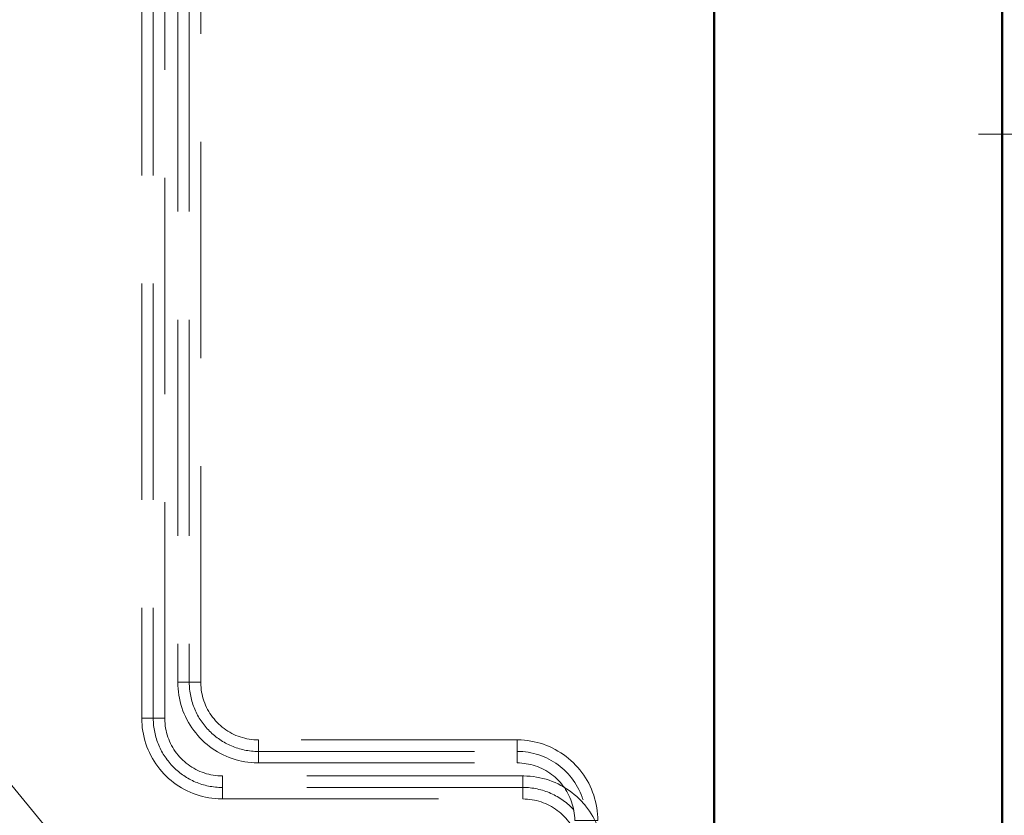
# Model space of a CAD drawing. Header units: millimetres. Extents: x -125 to 25178, y 4748 to 39091.
# Tile 45 of 118: x 17256 to 17940, y 35369 to 35921. Entities that reach past the tile are written whole.
import ezdxf

# ---------------------------------------------------------------- set-up
doc = ezdxf.new("R2010")
doc.units = ezdxf.units.MM
doc.linetypes.add('ADSK_Скрыто', pattern=[300, 150, -150])
doc.linetypes.add('ADSK_Штриховая_ш3 п1_5', pattern=[225, 150, -75])
for name, color, linetype, lineweight in [('A-DETL-____-HDLN', 90, 'ADSK_Скрыто', 9), ('A-DETL-____-MBND', 5, 'ADSK_Штриховая_ш3 п1_5', 20), ('A-WALL-____-MCUT', 113, 'Continuous', 50), ('A-WALL-____-OTLN', 113, 'Continuous', 20), ('M-EQPM-___-IDEN', 50, 'Continuous', 20), ('P-PIPE-____-IDEN', 2, 'Continuous', 20)]:
    doc.layers.add(name, color=color, linetype=linetype, lineweight=lineweight)

# ---------------------------------------------------------------- blocks, each defined once
blk = doc.blocks.new('Прямая форма - V line-612541-В_Этаж 03_Отопление')
at = {"layer": 'A-WALL-____-MCUT', "color": 9}
blk.add_line((7702.21, 200), (400, 200), dxfattribs=at)
blk = doc.blocks.new('Прямая форма - SW - 019-612542-В_Этаж 03_Отопление')
blk.add_blockref('Прямая форма - V line-612541-В_Этаж 03_Отопление', (0, 0))
blk = doc.blocks.new('Прямая форма - V line-613630-В_Этаж 03_Отопление')
at = {"layer": 'A-WALL-____-MCUT', "color": 9}
for p, q in [((7702.21, 0), (3930, 0)), ((3930, -200), (7702.21, -200))]:
    blk.add_line(p, q, dxfattribs=at)
blk = doc.blocks.new('Прямая форма - SW - 019-613631-В_Этаж 03_Отопление')
blk.add_blockref('Прямая форма - V line-613630-В_Этаж 03_Отопление', (0, 0))
blk = doc.blocks.new('V line_ifc_RVT-1-В_Этаж 03_Отопление')
at = {"layer": 'A-WALL-____-OTLN', "color": 253, "lineweight": 20, "rotation": 90}
for name, p in [('Прямая форма - SW - 019-613631-В_Этаж 03_Отопление', (33663.24, 30037.63)), ('Прямая форма - SW - 019-612542-В_Этаж 03_Отопление', (34063.24, 30037.63))]:
    blk.add_blockref(name, p, dxfattribs=at)
blk = doc.blocks.new('ADSK_СШПЭ Аксиальный_Поворот с фиксатором - Поворот трубы-V20-В_Этаж 03_Отопление')
at = {"layer": 'A-DETL-____-MBND', "color": 10}
for p, q in [((8, 48), (-8, 48)), ((-48, 8), (-48, -8))]:
    blk.add_line(p, q, dxfattribs=at)
at = {"layer": 'A-DETL-____-MBND', "color": 10, "flags": 128}
for points in [[(-8, 48), (-8.03, 46.4), (-8.13, 44.8), (-8.29, 43.21), (-8.51, 41.63), (-8.8, 40.05), (-9.15, 38.49), (-9.56, 36.95), (-10.03, 35.42), (-10.56, 33.91), (-11.16, 32.42), (-11.81, 30.96), (-12.52, 29.53), (-13.29, 28.12), (-14.11, 26.75), (-14.99, 25.41), (-15.92, 24.11), (-16.9, 22.85), (-17.93, 21.62), (-19.01, 20.44), (-20.13, 19.31), (-21.3, 18.21), (-22.51, 17.17), (-23.77, 16.18), (-25.06, 15.23), (-26.39, 14.34), (-27.75, 13.5), (-29.15, 12.72), (-30.57, 12), (-32.03, 11.33), (-33.51, 10.72), (-35.01, 10.17), (-36.53, 9.68), (-38.07, 9.25), (-39.63, 8.89), (-41.2, 8.58), (-42.78, 8.34), (-44.37, 8.16), (-45.97, 8.05), (-47.57, 8), (-48, 8)], [(-48, -8), (-45.76, -7.96), (-43.52, -7.82), (-41.3, -7.6), (-39.08, -7.28), (-36.87, -6.88), (-34.69, -6.39), (-32.52, -5.82), (-30.38, -5.16), (-28.27, -4.41), (-26.19, -3.58), (-24.15, -2.67), (-22.14, -1.67), (-20.17, -0.6), (-18.25, 0.55), (-16.38, 1.78), (-14.56, 3.08), (-12.79, 4.46), (-11.07, 5.9), (-9.42, 7.41), (-7.83, 8.98), (-6.3, 10.62), (-4.84, 12.32), (-3.45, 14.07), (-2.13, 15.88), (-0.88, 17.74), (0.29, 19.65), (1.39, 21.61), (2.41, 23.6), (3.34, 25.64), (4.19, 27.71), (4.96, 29.81), (5.65, 31.94), (6.25, 34.1), (6.76, 36.28), (7.19, 38.48), (7.52, 40.7), (7.77, 42.92), (7.93, 45.16), (8, 47.4), (8, 48)]]:
    blk.add_lwpolyline(points, dxfattribs=at)
blk = doc.blocks.new('ADSK_СШПЭ Аксиальный_Поворот с фиксатором - Поворот трубы-V18-В_Этаж 03_Отопление')
at = {"layer": 'A-DETL-____-MBND', "color": 170}
for p, q in [((8, 48), (-8, 48)), ((-48, 8), (-48, -8))]:
    blk.add_line(p, q, dxfattribs=at)
at = {"layer": 'A-DETL-____-MBND', "color": 170, "flags": 128}
for points in [[(-8, 48), (-8.03, 46.4), (-8.13, 44.8), (-8.29, 43.21), (-8.51, 41.63), (-8.8, 40.05), (-9.15, 38.49), (-9.56, 36.95), (-10.03, 35.42), (-10.56, 33.91), (-11.16, 32.42), (-11.81, 30.96), (-12.52, 29.53), (-13.29, 28.12), (-14.11, 26.75), (-14.99, 25.41), (-15.92, 24.11), (-16.9, 22.85), (-17.93, 21.62), (-19.01, 20.44), (-20.13, 19.31), (-21.3, 18.21), (-22.51, 17.17), (-23.77, 16.18), (-25.06, 15.23), (-26.39, 14.34), (-27.75, 13.5), (-29.15, 12.72), (-30.57, 12), (-32.03, 11.33), (-33.51, 10.72), (-35.01, 10.17), (-36.53, 9.68), (-38.07, 9.25), (-39.63, 8.89), (-41.2, 8.58), (-42.78, 8.34), (-44.37, 8.16), (-45.97, 8.05), (-47.57, 8), (-48, 8)], [(-48, -8), (-45.76, -7.96), (-43.52, -7.82), (-41.3, -7.6), (-39.08, -7.28), (-36.87, -6.88), (-34.69, -6.39), (-32.52, -5.82), (-30.38, -5.16), (-28.27, -4.41), (-26.19, -3.58), (-24.15, -2.67), (-22.14, -1.67), (-20.17, -0.6), (-18.25, 0.55), (-16.38, 1.78), (-14.56, 3.08), (-12.79, 4.46), (-11.07, 5.9), (-9.42, 7.41), (-7.83, 8.98), (-6.3, 10.62), (-4.84, 12.32), (-3.45, 14.07), (-2.13, 15.88), (-0.88, 17.74), (0.29, 19.65), (1.39, 21.61), (2.41, 23.6), (3.34, 25.64), (4.19, 27.71), (4.96, 29.81), (5.65, 31.94), (6.25, 34.1), (6.76, 36.28), (7.19, 38.48), (7.52, 40.7), (7.77, 42.92), (7.93, 45.16), (8, 47.4), (8, 48)]]:
    blk.add_lwpolyline(points, dxfattribs=at)
blk = doc.blocks.new('ADSK_СШПЭ Аксиальный_Поворот с фиксатором - Поворот трубы-V70-В_Этаж 03_Отопление')
at = {"layer": 'A-DETL-____-HDLN', "color": 5}
blk.add_line((-48, 8), (-48, 2.07), dxfattribs=at)
at = {"layer": 'A-DETL-____-MBND', "color": 170}
for p, q in [((8, 48), (-8, 48)), ((-48, 2.07), (-48, -8))]:
    blk.add_line(p, q, dxfattribs=at)
at = {"layer": 'A-DETL-____-MBND', "color": 170, "flags": 128}
for points in [[(-8, 48), (-8.03, 46.4), (-8.13, 44.8), (-8.29, 43.21), (-8.51, 41.63), (-8.8, 40.05), (-9.15, 38.49), (-9.56, 36.95), (-10.03, 35.42), (-10.56, 33.91), (-11.16, 32.42), (-11.81, 30.96), (-12.52, 29.53), (-13.29, 28.12), (-14.11, 26.75), (-14.99, 25.41), (-15.92, 24.11), (-16.9, 22.85), (-17.93, 21.62), (-19.01, 20.44), (-20.13, 19.31), (-21.3, 18.21), (-22.51, 17.17), (-23.77, 16.18), (-25.06, 15.23), (-26.39, 14.34), (-27.75, 13.5), (-29.15, 12.72), (-30.57, 12), (-32.03, 11.33), (-33.51, 10.72), (-35.01, 10.17), (-36.53, 9.68), (-38.07, 9.25), (-39.63, 8.89), (-41.2, 8.58), (-42.78, 8.34), (-44.37, 8.16), (-45.97, 8.05), (-47.57, 8), (-48, 8)], [(-12.06, 5.06), (-11.07, 5.9), (-9.42, 7.41), (-7.83, 8.98), (-6.3, 10.62), (-4.84, 12.32), (-3.45, 14.07), (-2.13, 15.88), (-0.88, 17.74), (0.29, 19.65), (1.39, 21.61), (2.41, 23.6), (3.34, 25.64), (4.19, 27.71), (4.96, 29.81), (5.65, 31.94), (6.25, 34.1), (6.76, 36.28), (7.19, 38.48), (7.52, 40.7), (7.77, 42.92), (7.93, 45.16), (8, 47.4), (8, 48)], [(-48, -8), (-45.76, -7.96), (-43.52, -7.82), (-41.3, -7.6), (-39.08, -7.28), (-36.87, -6.88), (-34.69, -6.39), (-32.52, -5.82), (-30.38, -5.16), (-28.27, -4.41), (-26.19, -3.58), (-24.15, -2.67), (-22.14, -1.67), (-20.17, -0.6), (-18.25, 0.55), (-16.38, 1.78), (-14.56, 3.08), (-12.79, 4.46), (-12.12, 5.01)]]:
    blk.add_lwpolyline(points, dxfattribs=at)
blk = doc.blocks.new('ADSK_СШПЭ Аксиальный_Поворот с фиксатором - Поворот трубы-V71-В_Этаж 03_Отопление')
at = {"layer": 'A-DETL-____-HDLN', "color": 1}
blk.add_line((-48, 8), (-48, 2.07), dxfattribs=at)
at = {"layer": 'A-DETL-____-MBND', "color": 10}
for p, q in [((8, 48), (-8, 48)), ((-48, 2.07), (-48, -8))]:
    blk.add_line(p, q, dxfattribs=at)
at = {"layer": 'A-DETL-____-MBND', "color": 10, "flags": 128}
for points in [[(-8, 48), (-8.03, 46.4), (-8.13, 44.8), (-8.29, 43.21), (-8.51, 41.63), (-8.8, 40.05), (-9.15, 38.49), (-9.56, 36.95), (-10.03, 35.42), (-10.56, 33.91), (-11.16, 32.42), (-11.81, 30.96), (-12.52, 29.53), (-13.29, 28.12), (-14.11, 26.75), (-14.99, 25.41), (-15.92, 24.11), (-16.9, 22.85), (-17.93, 21.62), (-19.01, 20.44), (-20.13, 19.31), (-21.3, 18.21), (-22.51, 17.17), (-23.77, 16.18), (-25.06, 15.23), (-26.39, 14.34), (-27.75, 13.5), (-29.15, 12.72), (-30.57, 12), (-32.03, 11.33), (-33.51, 10.72), (-35.01, 10.17), (-36.53, 9.68), (-38.07, 9.25), (-39.63, 8.89), (-41.2, 8.58), (-42.78, 8.34), (-44.37, 8.16), (-45.97, 8.05), (-47.57, 8), (-48, 8)], [(-48, -8), (-45.76, -7.96), (-43.52, -7.82), (-41.3, -7.6), (-39.08, -7.28), (-36.87, -6.88), (-34.69, -6.39), (-32.52, -5.82), (-30.38, -5.16), (-28.27, -4.41), (-26.19, -3.58), (-24.15, -2.67), (-22.14, -1.67), (-20.17, -0.6), (-18.25, 0.55), (-16.38, 1.78), (-14.56, 3.08), (-12.79, 4.46), (-11.07, 5.9), (-9.42, 7.41), (-7.83, 8.98), (-6.3, 10.62), (-4.84, 12.32), (-3.45, 14.07), (-2.13, 15.88), (-0.88, 17.74), (0.29, 19.65), (1.39, 21.61), (2.41, 23.6), (3.34, 25.64), (4.19, 27.71), (4.96, 29.81), (5.65, 31.94), (6.25, 34.1), (6.76, 36.28), (7.19, 38.48), (7.52, 40.7), (7.77, 42.92), (7.93, 45.16), (8, 47.4), (8, 48)]]:
    blk.add_lwpolyline(points, dxfattribs=at)
blk = doc.blocks.new('ADSK_M_Трубы - Диаметр_8-160846-В_Этаж 03_Отопление')
at = {"layer": 'P-PIPE-____-IDEN'}
blk.add_line((0, 0), (8, 0), dxfattribs=at)

msp = doc.modelspace()

# ---------------------------------------------------------------- linework, layer by layer
at = {"layer": 'A-DETL-____-MBND', "color": 170}
for p, q in [((17341.06, 36412.6), (17341.06, 35435.98)), ((17349.06, 36412.6), (17349.06, 35435.98)), ((17357.06, 35435.98), (17357.06, 36412.6)), ((17341.06, 35435.98), (17357.06, 35435.98)), ((17605.7, 35395.98), (17397.06, 35395.98)), ((17397.06, 35395.98), (17397.06, 35379.98)), ((17605.7, 35379.98), (17605.7, 35395.98)), ((17605.7, 35387.98), (17397.06, 35387.98)), ((17397.06, 35379.98), (17605.7, 35379.98))]:
    msp.add_line(p, q, dxfattribs=at)
at = {"layer": 'A-DETL-____-MBND', "color": 10}
for p, q in [((17366.06, 36387.6), (17366.06, 35460.98)), ((17374.06, 36387.6), (17374.06, 35460.98)), ((17382.06, 35460.98), (17382.06, 36387.6)), ((17366.06, 35460.98), (17382.06, 35460.98)), ((17601.7, 35420.98), (17422.06, 35420.98)), ((17422.06, 35420.98), (17422.06, 35404.98)), ((17601.7, 35404.98), (17601.7, 35420.98)), ((17422.06, 35412.98), (17601.7, 35412.98)), ((17422.06, 35404.98), (17601.7, 35404.98))]:
    msp.add_line(p, q, dxfattribs=at)
for centre, start, end in [((17422.06, 35460.98), 180, 270), ((17601.7, 35364.98), 17.42277, 90)]:
    msp.add_arc(centre, 48, start, end, dxfattribs=at)
at = {"layer": 'A-DETL-____-MBND', "color": 170}
for centre, start, end in [((17397.06, 35435.98), 180, 270), ((17605.7, 35339.98), 42.36538, 90)]:
    msp.add_arc(centre, 48, start, end, dxfattribs=at)
at = {"layer": 'M-EQPM-___-IDEN'}
msp.add_line((17362.82, 35253.46), (17073.59, 35603.98), dxfattribs=at)

# ---------------------------------------------------------------- block references
at = {"lineweight": 9}
msp.add_blockref('V line_ifc_RVT-1-В_Этаж 03_Отопление', (-15924.78, 0), dxfattribs=at)
at = {"layer": 'A-DETL-____-HDLN', "color": 1, "rotation": 90}
msp.add_blockref('ADSK_СШПЭ Аксиальный_Поворот с фиксатором - Поворот трубы-V71-В_Этаж 03_Отопление', (17649.7, 35412.98), dxfattribs=at)
at = {"layer": 'A-DETL-____-HDLN', "color": 5, "rotation": 90}
msp.add_blockref('ADSK_СШПЭ Аксиальный_Поворот с фиксатором - Поворот трубы-V70-В_Этаж 03_Отопление', (17653.7, 35387.98), dxfattribs=at)
at = {"layer": 'A-DETL-____-MBND', "color": 10, "rotation": 270}
msp.add_blockref('ADSK_СШПЭ Аксиальный_Поворот с фиксатором - Поворот трубы-V20-В_Этаж 03_Отопление', (17374.06, 35412.98), dxfattribs=at)
at = {"layer": 'A-DETL-____-MBND', "color": 170, "rotation": 270}
msp.add_blockref('ADSK_СШПЭ Аксиальный_Поворот с фиксатором - Поворот трубы-V18-В_Этаж 03_Отопление', (17349.06, 35387.98), dxfattribs=at)
at = {"layer": 'P-PIPE-____-IDEN', "xscale": 49.99999999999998, "yscale": 49.99999999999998, "zscale": 49.99999999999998}
msp.add_blockref('ADSK_M_Трубы - Диаметр_8-160846-В_Этаж 03_Отопление', (17922.07, 35841.43), dxfattribs=at)

doc.saveas('drawing.dxf')
